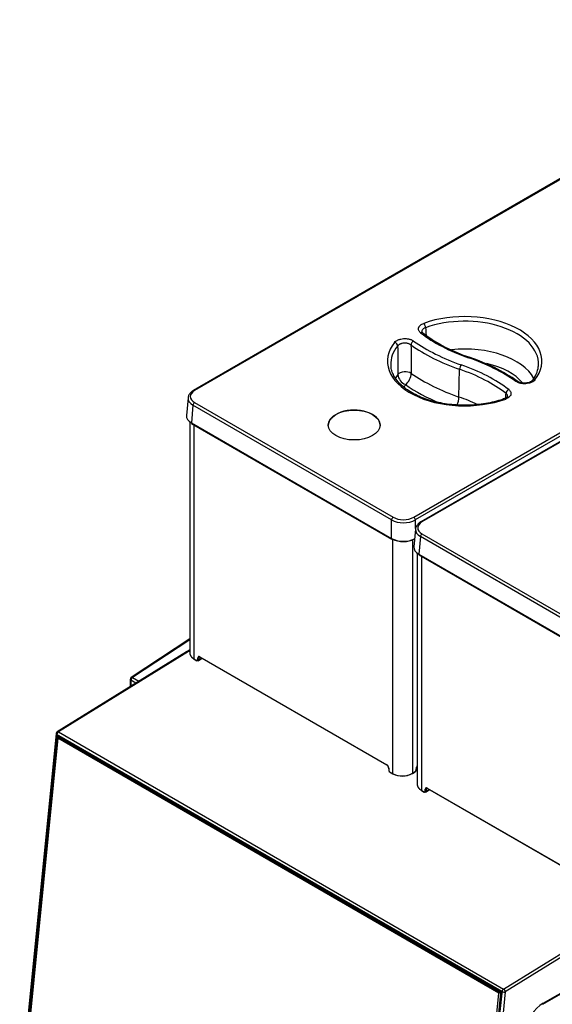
# Model space of a CAD drawing. Header units: millimetres. Extents: x 25 to 270, y 0 to 188.
# Tile 27 of 34: x 208 to 232, y 122 to 165. Entities that reach past the tile are written whole.
import ezdxf

# ---------------------------------------------------------------- set-up
doc = ezdxf.new("R2010")
doc.units = ezdxf.units.MM
doc.layers.add('134.124_BW4_CTM_', color=7, linetype='Continuous')
doc.layers.add('Standard', color=7, linetype='Continuous')

# ---------------------------------------------------------------- blocks, each defined once
blk = doc.blocks.new('SE')
at = {"layer": '134.124_BW4_CTM_', "color": 7, "linetype": 'Continuous'}
for p, q in [((38.989, 82.215), (10.644, 65.85)), ((39.039, 82.21), (10.694, 65.845)), ((20.371, 60.259), (48.715, 76.623)), ((48.786, 76.505), (20.441, 60.14)), ((49.029, 76.418), (20.685, 60.053)), ((49.079, 76.413), (20.735, 60.048)), ((22.367, 65.563), (22.394, 66.788)), ((10.406, 65.529), (10.336, 64.751)), ((10.623, 65.201), (10.553, 64.424)), ((19.389, 60.14), (10.623, 65.201)), ((10.694, 65.32), (19.46, 60.259)), ((10.485, 64.469), (10.485, 54.253)), ((10.553, 64.424), (19.389, 59.322)), ((10.563, 64.399), (19.399, 59.297)), ((10.666, 64.339), (10.666, 54.007)), ((16.597, 64.311), (16.597, 64.31)), ((18.883, 64.31), (18.883, 64.311)), ((19.389, 59.322), (19.389, 60.14)), ((20.441, 60.14), (20.441, 59.755)), ((20.447, 59.732), (20.376, 58.953)), ((19.442, 48.941), (19.442, 59.29)), ((20.318, 59.256), (20.318, 48.958)), ((20.664, 59.404), (20.593, 58.626)), ((29.43, 54.343), (20.664, 59.404)), ((20.735, 59.522), (29.501, 54.461)), ((20.526, 58.672), (20.526, 48.456)), ((20.593, 58.626), (29.43, 53.525)), ((20.604, 58.601), (29.44, 53.5)), ((20.707, 58.542), (20.707, 48.21)), ((10.485, 54.885), (7.902, 53.186)), ((10.485, 54.849), (7.951, 53.181)), ((10.336, 54.317), (4.631, 50.788)), ((10.422, 54.334), (4.681, 50.783)), ((10.485, 54.407), (10.354, 54.326)), ((10.485, 54.374), (10.42, 54.335)), ((10.485, 54.329), (10.422, 54.334)), ((10.666, 54.007), (10.781, 53.94)), ((10.673, 53.993), (10.788, 53.927)), ((10.831, 53.964), (10.838, 54.056)), ((10.848, 53.921), (11.007, 54.019)), ((10.88, 54.054), (10.873, 53.962)), ((10.873, 53.962), (11.007, 54.045)), ((10.93, 54.1), (19.178, 49.338)), ((10.936, 54.086), (19.185, 49.324)), ((7.857, 53.102), (7.857, 52.783)), ((8.103, 52.936), (7.885, 53.062)), ((7.885, 53.062), (7.885, 52.801)), ((7.951, 53.181), (8.235, 53.017)), ((4.584, 50.713), (2.973, 34.629)), ((4.614, 50.672), (3.002, 34.588)), ((3.019, 34.647), (4.616, 50.589)), ((4.658, 50.586), (3.061, 34.643)), ((3.071, 34.676), (4.66, 50.537)), ((4.66, 50.502), (3.071, 34.64)), ((24.271, 39.323), (4.614, 50.672)), ((4.679, 50.594), (4.658, 50.586)), ((4.66, 50.502), (4.662, 50.541)), ((4.662, 50.541), (4.66, 50.537)), ((24.134, 39.259), (4.66, 50.502)), ((4.7, 50.56), (4.662, 50.541)), ((4.664, 50.617), (24.216, 39.328)), ((4.67, 50.6), (24.222, 39.311)), ((4.681, 50.783), (24.339, 39.434)), ((4.722, 50.57), (4.7, 50.56)), ((4.7, 50.56), (24.173, 39.317)), ((19.261, 49.198), (19.268, 49.098)), ((19.27, 49.188), (19.277, 49.088)), ((20.482, 49.109), (20.49, 49.216)), ((20.491, 49.12), (20.499, 49.226)), ((20.526, 49.297), (20.522, 49.294)), ((19.326, 49.007), (19.442, 48.941)), ((19.333, 48.993), (19.448, 48.927)), ((20.313, 48.944), (20.43, 49.017)), ((20.318, 48.958), (20.435, 49.03)), ((20.872, 48.167), (20.879, 48.259)), ((20.921, 48.257), (20.914, 48.165)), ((20.914, 48.165), (21.048, 48.248)), ((20.97, 48.303), (29.219, 43.54)), ((20.977, 48.289), (29.225, 43.527)), ((20.707, 48.21), (20.822, 48.143)), ((20.713, 48.196), (20.829, 48.13)), ((20.889, 48.123), (21.048, 48.222)), ((24.339, 39.434), (30.08, 42.985)), ((30.101, 42.832), (24.412, 39.313)), ((26.084, 38.809), (28.866, 40.415)), ((26.063, 38.763), (28.846, 40.369)), ((22.545, 23.397), (24.134, 39.259)), ((24.205, 39.254), (22.615, 23.392)), ((24.244, 39.264), (22.647, 23.321)), ((24.253, 39.252), (22.656, 23.309)), ((22.66, 23.239), (24.271, 39.323)), ((24.412, 39.313), (22.801, 23.229)), ((24.134, 39.259), (24.171, 39.278)), ((24.171, 39.278), (24.173, 39.317)), ((24.205, 39.254), (24.171, 39.278)), ((24.173, 39.317), (24.196, 39.327)), ((24.244, 39.271), (24.205, 39.254))]:
    blk.add_line(p, q, dxfattribs=at)
for centre, radius, start, end in [((25.089, 74.158), 7.204, 233.1429, 251.7641), ((1075.55, 138.62), 1056.978, 183.797086, 183.815365), ((753.361, 72.283), 733.714, 180.348573, 180.447031), ((804.98, 73.929), 784.754, 180.443007, 180.534564), ((20.155, 59.291), 8.46, 55.3846, 71.5346), ((20.213, 66.614), 0.546, 185.7936, 247.6566), ((19.554, 66.655), 0.709, 309.6232, 356.2017), ((24.758, 67.023), 1.117, 318.7635, 354.341), ((7.957, 53.102), 0.1, 123.3487, 180), ((4.684, 50.703), 0.1, 121.7423, 174.279), ((19.09, 49.18), 0.172, 5.9466, 56.6749), ((20.352, 49.133), 0.14, 303.679, 354.4559), ((20.673, 49.206), 0.176, 149.7834, 173.5791), ((19.411, 49.113), 0.143, 186.2541, 236.9112), ((19.863, 49.794), 0.952, 243.7056, 298.545), ((19.864, 49.726), 0.892, 243.2962, 299.0687), ((24.192, 39.268), 0.0527, 355.7681, 55.0557)]:
    blk.add_arc(centre, radius, start, end, dxfattribs=at)
for centre, major_axis, ratio, start_param, end_param in [((22.619, 67.144), (-3.412, 0), 0.57735, 2.707334, 5.270538), ((20.812, 68.692), (-0.051, 0.141), 0.432431, 4.052388, 5.588278), ((22.619, 67.025), (-3.262, 0), 0.57735, 3.116897, 5.270538), ((20.676, 68.276), (-0.092, -0.118), 0.655377, 3.142686, 4.011698), ((26.518, 70.904), (-7.279, 0), 0.57735, 0.639038, 1.032356), ((22.619, 67.144), (3.412, 0), 0.57735, 2.706346, 5.271779), ((22.619, 67.025), (3.262, 0), 0.57735, 2.706346, 3.166288), ((19.525, 67.852), (-0.117, 0.094), 0.740371, 3.714179, 5.250069), ((20.367, 67.912), (-0.087, -0.122), 0.634748, 3.985382, 5.521272), ((26.548, 70.803), (-8.101, 0), 0.57735, 0.680267, 1.032356), ((26.548, 70.922), (-7.951, 0), 0.57735, 0.680267, 1.032356), ((22.619, 65.826), (-3.211, 0), 0.57735, 3.44928, 4.89446), ((22.619, 67.025), (3.262, 0), 0.57735, 3.166288, 3.200158), ((22.471, 66.858), (-0.049, -0.142), 0.418697, 3.830586, 5.366475), ((18.738, 63.373), (7.279, 0), 0.57735, 0.642644, 1.032356), ((22.785, 67.174), (-0.049, -0.142), 0.418697, 3.141178, 3.830586), ((18.708, 63.356), (7.951, 0), 0.57735, 0.683359, 1.032356), ((22.619, 65.511), (-2.811, 0), 0.57735, 3.569944, 4.36204), ((22.619, 67.025), (-3.262, 0), 0.57735, 3.07796, 3.116897), ((22.619, 65.826), (3.211, 0), 0.57735, -3.548048, -3.449685), ((19.991, 66.489), (-0.35, -0.004), 0.522024, 3.826565, 5.869638), ((26.548, 69.604), (-8.152, 0), 0.57735, 0.690072, 1.032356), ((18.738, 63.255), (7.129, 0), 0.57735, 0.642644, 1.032356), ((22.619, 65.511), (2.811, 0), 0.57735, -3.518881, -3.438801), ((26.548, 69.289), (-8.552, 0), 0.57735, 0.699773, 0.941843), ((24.874, 66.132), (-0.087, -0.122), 0.633158, 3.135907, 3.98349), ((25.715, 66.192), (0.117, -0.094), 0.740711, 3.147468, 3.177376), ((25.715, 66.192), (0.117, -0.094), 0.740711, 2.107541, 3.147468), ((11.152, 65.582), (0.647, 0), 0.575771, 2.357564, 3.925621), ((10.694, 65.764), (0.05, -0.0866), 0.57735, 2.356194, 3.141785), ((24.565, 65.769), (-0.092, -0.119), 0.653617, 4.009315, 5.545204), ((11.152, 65.501), (0.746, -0.009), 0.576137, 3.102154, 3.932593), ((10.694, 65.238), (-0.05, -0.0866), 0.57735, 3.926991, 5.445427), ((22.162, 65.376), (0.13, 0.378), 0.418697, 4.402441, 5.366475), ((18.738, 62.055), (7.078, 0), 0.57735, 0.893193, 1.032356), ((24.43, 65.351), (0.051, -0.141), 0.43329, 2.446304, 3.143447), ((11.081, 64.725), (0.747, -0.005), 0.575968, 3.092858, 3.929104), ((17.74, 64.326), (1.143, 0), 0.57735, 0, 3.166288), ((10.588, 64.442), (0.025, 0.0433), 0.57735, 2.303835, 3.141593), ((17.74, 64.326), (1.143, 0), 0.57735, 6.25849, 6.283185), ((19.46, 60.177), (-0.05, -0.0866), 0.57735, 3.926991, 5.445427), ((19.915, 60.441), (0.745, 0), 0.570409, 3.92836, 5.496418), ((19.915, 60.523), (-0.645, 0), 0.578934, 0.786768, 2.354825), ((20.371, 60.177), (0.05, -0.0866), 0.57735, 0.837758, 2.356194), ((21.193, 59.785), (0.647, 0), 0.575771, 2.357564, 3.925621), ((20.735, 59.967), (0.05, -0.0866), 0.57735, 2.356194, 3.141785), ((21.193, 59.704), (0.746, -0.009), 0.576137, 3.102154, 3.932593), ((19.424, 59.34), (0.025, 0.0433), 0.57735, 2.303835, 3.141593), ((19.915, 59.625), (-0.745, 0), 0.574671, 0.786768, 2.294429), ((19.424, 59.34), (0.025, 0.0433), 0.57735, 3.141593, 3.926991), ((19.915, 59.584), (0.695, 0), 0.578934, 3.92836, 5.496418), ((20.406, 59.34), (-0.025, 0.0433), 0.57735, -3.926991, -3.871335), ((20.735, 59.441), (-0.05, -0.0866), 0.57735, 3.926991, 5.445427), ((21.122, 58.928), (0.747, -0.005), 0.575968, 3.092858, 3.929104), ((20.629, 58.645), (0.025, 0.0433), 0.57735, 2.303835, 3.141593), ((10.422, 54.253), (0.12, -0.019), 0.670483, 1.674821, 2.477103), ((10.688, 54.019), (0.015, 0.026), 0.57735, 2.356194, 3.141593), ((10.781, 53.998), (-0.035, 0.0607), 0.577352, 2.356832, 3.840308), ((10.803, 53.953), (0.015, 0.026), 0.57735, 2.356194, 3.141593), ((10.803, 53.953), (0.015, 0.026), 0.57735, 3.141593, 3.962727), ((10.852, 53.976), (-0.0299, 0.0024), 0.625473, 0.83301, 2.40685), ((10.93, 53.994), (0.065, -0.113), 0.577352, 2.356832, 3.840308), ((10.859, 54.068), (-0.0299, 0.0024), 0.625473, 0.83301, 2.40685), ((10.951, 54.112), (0.015, 0.026), 0.57735, 2.356194, 3.141593), ((7.957, 53.102), (0.1, 0), 0.57735, 3.141593, 3.909538), ((7.957, 53.102), (0.0501, 0.0866), 0.596656, 0.855963, 2.356662), ((7.957, 53.102), (0.055, -0.0835), 0.53567, 2.341095, 3.141593), ((4.684, 50.703), (0.0995, -0.01), 0.502685, 3.141593, 3.98105), ((4.684, 50.703), (-0.05, -0.0866), 0.57735, 3.962727, 5.375614), ((4.659, 50.565), (0.024, -0.055), 0.643214, 2.425318, 3.99581), ((4.638, 50.599), (0.0299, -0.003), 0.502685, 3.98105, 5.534393), ((4.684, 50.703), (0.0526, -0.085), 0.556354, 2.338954, 3.141593), ((4.685, 50.626), (0.015, 0.026), 0.57735, 2.234021, 3.141593), ((19.2, 49.35), (0.015, 0.026), 0.57735, 2.356194, 3.149571), ((19.178, 49.231), (-0.065, 0.113), 0.577349, 4.014951, 5.498427), ((19.291, 49.2), (0.0299, 0.0022), 0.524834, 3.129043, 3.887004), ((20.433, 49.086), (-0.035, -0.0606), 0.57735, 0.821134, 2.268928), ((20.461, 49.122), (-0.0299, 0.0022), 0.524834, 2.396181, 3.141593), ((20.582, 49.26), (-0.065, -0.113), 0.57735, 4.583764, 5.410521), ((20.469, 49.228), (-0.0299, 0.0022), 0.524834, 2.396181, 3.14821), ((19.298, 49.1), (0.0299, 0.0022), 0.524834, 3.141593, 3.887004), ((19.326, 49.064), (-0.035, 0.0607), 0.577349, 0.873358, 2.356834), ((19.348, 49.019), (0.015, 0.026), 0.57735, 2.356194, 3.141593), ((19.463, 48.953), (0.015, 0.026), 0.57735, 2.356194, 3.141593), ((19.463, 48.953), (0.015, 0.026), 0.57735, 3.141593, 3.962727), ((20.297, 48.97), (-0.0158, 0.0255), 0.556354, 2.338954, 3.141593), ((20.297, 48.97), (-0.0158, 0.0255), 0.556354, 3.141593, 3.90975), ((20.414, 49.042), (-0.0158, 0.0255), 0.556354, 3.141593, 3.90975), ((20.97, 48.197), (0.065, -0.113), 0.577352, 2.356832, 3.840308), ((20.9, 48.271), (-0.0299, 0.0024), 0.625473, 0.83301, 2.40685), ((20.992, 48.315), (0.015, 0.026), 0.57735, 2.356194, 3.141593), ((20.728, 48.222), (0.015, 0.026), 0.57735, 2.356194, 3.141593), ((20.822, 48.201), (-0.035, 0.0607), 0.577352, 2.356832, 3.840308), ((20.844, 48.156), (0.015, 0.026), 0.57735, 2.356194, 3.141593), ((20.844, 48.156), (0.015, 0.026), 0.57735, 3.141593, 3.962727), ((20.893, 48.179), (-0.0299, 0.0024), 0.625473, 0.83301, 2.40685), ((24.237, 39.337), (0.015, 0.026), 0.57735, 2.234021, 3.143662), ((24.211, 39.277), (-0.024, 0.055), 0.643602, 3.996216, 5.566707), ((24.274, 39.261), (0.0299, -0.003), 0.502685, 3.141593, 3.98105), ((24.342, 39.354), (0.05, 0.0866), 0.57735, 0.821134, 2.234021), ((24.342, 39.354), (-0.0995, 0.01), 0.502685, 0.839458, 2.410254), ((24.342, 39.354), (0.0526, -0.085), 0.556354, 0.768158, 2.338954), ((26.084, 37.911), (-0.55, -0.953), 0.57735, 3.926991, 5.375614), ((26.013, 38.849), (-0.05, 0.0866), 0.57735, 3.144403, 3.926991)]:
    blk.add_ellipse(centre, major_axis=major_axis, ratio=ratio, start_param=start_param, end_param=end_param, dxfattribs=at)
blk.add_ellipse((17.74, 64.327), major_axis=(-1.143, 0), ratio=0.57735, dxfattribs=at)
for points, knots in [([(20.676, 68.398), (20.655, 68.414), (20.637, 68.431), (20.609, 68.467), (20.597, 68.486), (20.582, 68.525), (20.578, 68.544), (20.576, 68.584), (20.579, 68.604), (20.589, 68.633), (20.593, 68.643), (20.603, 68.662), (20.609, 68.672), (20.628, 68.699), (20.645, 68.716), (20.683, 68.749), (20.706, 68.765), (20.756, 68.792), (20.783, 68.804), (20.812, 68.815)], [0, 0, 0, 0, 0.125, 0.125, 0.25, 0.25, 0.375, 0.375, 0.5, 0.5, 0.5625, 0.5625, 0.625, 0.625, 0.75, 0.75, 0.875, 0.875, 1, 1, 1, 1]), ([(20.891, 68.623), (20.871, 68.616), (20.852, 68.608), (20.817, 68.589), (20.801, 68.579), (20.774, 68.556), (20.763, 68.544), (20.744, 68.518), (20.737, 68.505), (20.728, 68.478), (20.726, 68.464), (20.727, 68.449), (20.727, 68.447), (20.727, 68.446)], [0, 0, 0, 0, 0.196515, 0.196515, 0.393029, 0.393029, 0.589544, 0.589544, 0.786058, 0.786058, 0.982573, 0.982573, 1, 1, 1, 1]), ([(20.772, 68.394), (20.762, 68.401), (20.734, 68.42), (20.728, 68.44), (20.727, 68.444), (20.728, 68.446)], [0, 0, 0, 0, 0.222837, 0.725844, 1, 1, 1, 1]), ([(19.525, 67.974), (19.543, 67.997), (19.565, 68.017), (19.606, 68.045), (19.62, 68.054), (19.651, 68.071), (19.683, 68.087), (19.719, 68.1), (19.756, 68.111), (19.775, 68.117), (19.834, 68.13), (19.875, 68.136), (19.959, 68.142), (20.001, 68.142), (20.064, 68.137), (20.085, 68.135), (20.126, 68.129), (20.166, 68.121), (20.204, 68.11), (20.241, 68.099), (20.259, 68.092), (20.309, 68.07), (20.34, 68.053), (20.367, 68.034)], [0, 0, 0, 0, 0.125, 0.125, 0.1875, 0.1875, 0.25, 0.3125, 0.3125, 0.375, 0.375, 0.5, 0.5, 0.625, 0.625, 0.6875, 0.6875, 0.75, 0.8125, 0.8125, 0.875, 0.875, 1, 1, 1, 1]), ([(20.25, 67.862), (20.231, 67.875), (20.21, 67.888), (20.175, 67.904), (20.162, 67.909), (20.136, 67.917), (20.11, 67.925), (20.082, 67.931), (20.053, 67.936), (20.038, 67.937), (19.994, 67.941), (19.965, 67.941), (19.906, 67.937), (19.877, 67.933), (19.836, 67.923), (19.823, 67.919), (19.797, 67.911), (19.772, 67.901), (19.749, 67.89), (19.727, 67.878), (19.717, 67.871), (19.689, 67.851), (19.674, 67.836), (19.661, 67.82)], [0, 0, 0, 0, 0.125, 0.125, 0.1875, 0.1875, 0.25, 0.3125, 0.3125, 0.375, 0.375, 0.5, 0.5, 0.625, 0.625, 0.6875, 0.6875, 0.75, 0.8125, 0.8125, 0.875, 0.875, 1, 1, 1, 1]), ([(24.379, 65.493), (24.313, 65.47), (24.15, 65.413), (23.836, 65.329), (23.455, 65.258), (23.057, 65.213), (22.654, 65.197), (22.25, 65.208), (21.852, 65.248), (21.465, 65.315), (21.097, 65.409), (20.752, 65.527), (20.437, 65.668), (20.155, 65.828), (19.912, 66.005), (19.71, 66.196), (19.55, 66.397), (19.439, 66.604), (19.377, 66.784), (19.37, 66.883), (19.368, 66.921)], [0, 0, 0, 0, 0.030741, 0.089473, 0.148291, 0.207163, 0.266071, 0.324993, 0.383902, 0.442772, 0.501579, 0.560302, 0.618923, 0.677438, 0.735866, 0.794269, 0.852756, 0.911576, 0.971112, 1, 1, 1, 1]), ([(25.715, 66.315), (25.697, 66.293), (25.674, 66.272), (25.634, 66.244), (25.62, 66.235), (25.589, 66.218), (25.557, 66.202), (25.521, 66.189), (25.484, 66.178), (25.465, 66.172), (25.406, 66.159), (25.366, 66.153), (25.281, 66.147), (25.239, 66.147), (25.177, 66.152), (25.156, 66.154), (25.115, 66.16), (25.075, 66.168), (25.037, 66.178), (25, 66.19), (24.982, 66.197), (24.931, 66.218), (24.901, 66.235), (24.874, 66.254)], [0, 0, 0, 0, 0.125, 0.125, 0.1875, 0.1875, 0.25, 0.3125, 0.3125, 0.375, 0.375, 0.5, 0.5, 0.625, 0.625, 0.6875, 0.6875, 0.75, 0.8125, 0.8125, 0.875, 0.875, 1, 1, 1, 1]), ([(25.594, 66.285), (25.591, 66.28), (25.582, 66.267), (25.525, 66.227), (25.428, 66.192), (25.303, 66.172), (25.168, 66.177), (25.05, 66.205), (24.979, 66.239), (24.963, 66.253), (24.962, 66.254)], [0, 0, 0, 0, 0.064414, 0.204109, 0.353452, 0.510617, 0.67299, 0.83432, 0.990583, 1, 1, 1, 1]), ([(10.644, 65.85), (10.616, 65.833), (10.549, 65.791), (10.464, 65.7), (10.412, 65.6), (10.412, 65.545), (10.412, 65.526)], [0, 0, 0, 0, 0.19181, 0.555917, 0.866869, 1, 1, 1, 1]), ([(24.565, 65.891), (24.586, 65.875), (24.603, 65.858), (24.632, 65.822), (24.644, 65.803), (24.659, 65.764), (24.664, 65.745), (24.665, 65.705), (24.662, 65.685), (24.653, 65.656), (24.649, 65.646), (24.639, 65.627), (24.633, 65.618), (24.614, 65.59), (24.597, 65.572), (24.558, 65.54), (24.536, 65.524), (24.486, 65.497), (24.459, 65.485), (24.43, 65.474)], [0, 0, 0, 0, 0.125, 0.125, 0.25, 0.25, 0.375, 0.375, 0.5, 0.5, 0.5625, 0.5625, 0.625, 0.625, 0.75, 0.75, 0.875, 0.875, 1, 1, 1, 1]), ([(24.515, 65.596), (24.515, 65.599), (24.515, 65.603), (24.514, 65.621), (24.511, 65.634), (24.5, 65.661), (24.492, 65.674), (24.472, 65.699), (24.459, 65.71), (24.445, 65.721)], [0, 0, 0, 0, 0.080597, 0.080597, 0.387065, 0.387065, 0.693532, 0.693532, 1, 1, 1, 1]), ([(24.514, 65.595), (24.514, 65.594), (24.515, 65.59), (24.508, 65.573), (24.462, 65.528), (24.409, 65.506), (24.378, 65.493)], [0, 0, 0, 0, 0.096086, 0.420542, 0.71274, 1, 1, 1, 1]), ([(20.685, 60.053), (20.657, 60.036), (20.59, 59.994), (20.505, 59.903), (20.453, 59.802), (20.453, 59.748), (20.453, 59.729)], [0, 0, 0, 0, 0.19181, 0.555917, 0.866869, 1, 1, 1, 1]), ([(10.485, 54.266), (10.485, 54.265), (10.485, 54.261), (10.485, 54.254), (10.486, 54.242), (10.487, 54.231), (10.489, 54.221), (10.492, 54.21), (10.495, 54.199), (10.498, 54.189), (10.502, 54.179), (10.506, 54.169), (10.511, 54.159), (10.516, 54.149), (10.522, 54.14), (10.528, 54.131), (10.534, 54.122), (10.541, 54.113), (10.547, 54.104), (10.555, 54.096), (10.562, 54.088), (10.57, 54.08), (10.578, 54.072), (10.586, 54.065), (10.594, 54.057), (10.603, 54.05), (10.611, 54.043), (10.62, 54.037), (10.629, 54.03), (10.638, 54.024), (10.648, 54.018), (10.657, 54.012), (10.663, 54.009), (10.666, 54.007)], [0, 0, 0, 0, 0.002202, 0.041109, 0.079627, 0.117755, 0.155493, 0.192842, 0.229801, 0.266371, 0.302551, 0.338342, 0.373743, 0.408755, 0.443377, 0.47761, 0.511453, 0.544907, 0.577971, 0.610647, 0.642932, 0.674829, 0.706336, 0.737454, 0.768182, 0.798522, 0.828472, 0.858033, 0.887204, 0.915987, 0.94438, 0.972385, 1, 1, 1, 1]), ([(10.873, 53.962), (10.872, 53.943), (10.864, 53.929), (10.839, 53.917), (10.821, 53.919), (10.803, 53.929)], [0, 0, 0, 0, 0.5, 0.5, 1, 1, 1, 1]), ([(10.93, 54.097), (10.928, 54.097), (10.923, 54.098), (10.915, 54.098), (10.908, 54.096), (10.901, 54.093), (10.895, 54.089), (10.89, 54.083), (10.885, 54.075), (10.882, 54.065), (10.881, 54.058), (10.88, 54.054)], [0, 0, 0, 0, 0.094551, 0.193252, 0.296089, 0.403062, 0.514173, 0.629422, 0.748809, 0.872335, 1, 1, 1, 1]), ([(11, 54.015), (11.002, 54.016), (11.006, 54.019), (11.011, 54.025), (11.016, 54.032), (11.019, 54.042), (11.02, 54.049), (11.02, 54.053)], [0, 0, 0, 0, 0.160609, 0.359745, 0.566022, 0.77944, 1, 1, 1, 1]), ([(4.682, 50.6), (4.681, 50.6), (4.678, 50.602), (4.675, 50.602), (4.671, 50.603), (4.668, 50.602), (4.665, 50.6), (4.662, 50.598), (4.66, 50.594), (4.659, 50.591), (4.659, 50.588), (4.658, 50.586)], [0, 0, 0, 0, 0.111142, 0.222261, 0.333363, 0.444456, 0.555544, 0.666637, 0.777739, 0.888858, 1, 1, 1, 1]), ([(20.526, 48.468), (20.526, 48.468), (20.526, 48.464), (20.526, 48.457), (20.527, 48.445), (20.528, 48.434), (20.53, 48.423), (20.533, 48.413), (20.536, 48.402), (20.539, 48.392), (20.543, 48.382), (20.547, 48.372), (20.552, 48.362), (20.557, 48.352), (20.563, 48.343), (20.569, 48.334), (20.575, 48.325), (20.581, 48.316), (20.588, 48.307), (20.596, 48.299), (20.603, 48.291), (20.611, 48.283), (20.619, 48.275), (20.627, 48.267), (20.635, 48.26), (20.644, 48.253), (20.652, 48.246), (20.661, 48.24), (20.67, 48.233), (20.679, 48.227), (20.688, 48.221), (20.698, 48.215), (20.704, 48.212), (20.707, 48.21)], [0, 0, 0, 0, 0.002202, 0.041109, 0.079627, 0.117755, 0.155493, 0.192842, 0.229801, 0.266371, 0.302551, 0.338342, 0.373743, 0.408755, 0.443377, 0.47761, 0.511453, 0.544907, 0.577971, 0.610647, 0.642932, 0.674829, 0.706336, 0.737454, 0.768182, 0.798522, 0.828472, 0.858033, 0.887204, 0.915987, 0.94438, 0.972385, 1, 1, 1, 1]), ([(20.971, 48.3), (20.969, 48.3), (20.964, 48.301), (20.956, 48.301), (20.949, 48.299), (20.942, 48.296), (20.936, 48.292), (20.931, 48.286), (20.926, 48.278), (20.923, 48.268), (20.922, 48.261), (20.921, 48.257)], [0, 0, 0, 0, 0.094551, 0.193252, 0.296089, 0.403062, 0.514173, 0.629422, 0.748809, 0.872335, 1, 1, 1, 1]), ([(21.041, 48.218), (21.043, 48.219), (21.047, 48.222), (21.052, 48.227), (21.057, 48.235), (21.06, 48.245), (21.061, 48.252), (21.061, 48.256)], [0, 0, 0, 0, 0.160609, 0.359745, 0.566022, 0.77944, 1, 1, 1, 1]), ([(20.914, 48.165), (20.913, 48.146), (20.905, 48.132), (20.879, 48.119), (20.862, 48.122), (20.844, 48.132)], [0, 0, 0, 0, 0.5, 0.5, 1, 1, 1, 1])]:
    blk.add_open_spline(points, degree=3, knots=knots, dxfattribs=at)
blk.add_open_spline([(24.432, 65.518), (24.436, 65.586), (24.44, 65.654), (24.445, 65.721)], degree=3, dxfattribs=at)

msp = doc.modelspace()

# ---------------------------------------------------------------- block references
at = {"layer": 'Standard', "color": 7}
msp.add_blockref('SE', (205.2083, 83.0844), dxfattribs=at)

doc.saveas('drawing.dxf')
